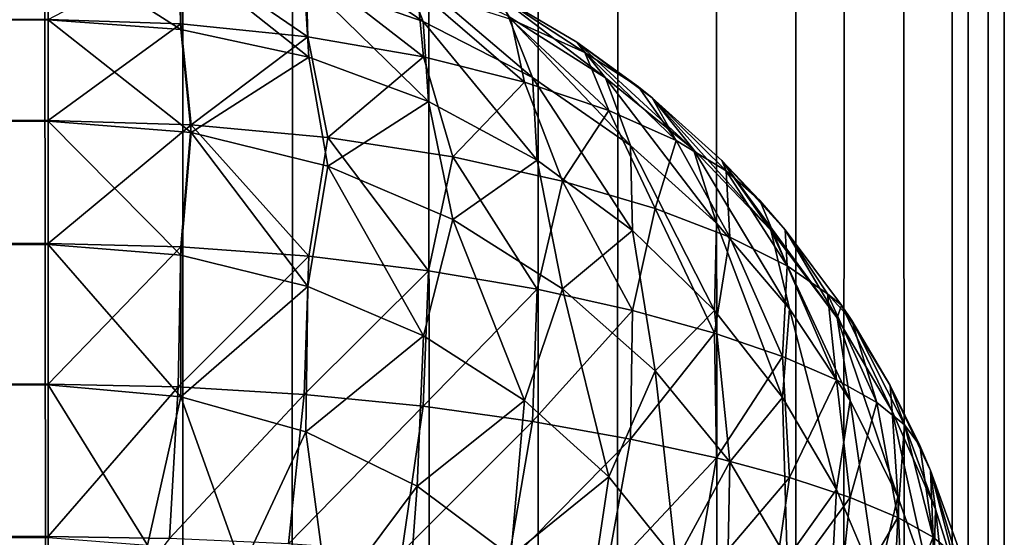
# Model space of a CAD drawing. Extents: x -265 to 265, y 0 to 1027.
# Tile 175 of 256: x 262.94 to 265, y 313.63 to 314.71. Entities that reach past the tile are written whole.
import ezdxf

# ---------------------------------------------------------------- set-up
doc = ezdxf.new("R2010")
doc.units = 0
doc.header["$LTSCALE"] = 65.185185
for name, color, linetype in [('133', 7, 'CONTINUOUS'), ('139', 7, 'CONTINUOUS'), ('146', 7, 'CONTINUOUS'), ('150', 7, 'CONTINUOUS'), ('155', 7, 'CONTINUOUS'), ('247', 7, 'CONTINUOUS'), ('248', 7, 'CONTINUOUS')]:
    doc.layers.add(name, color=color, linetype=linetype)

msp = doc.modelspace()

# ---------------------------------------------------------------- linework, layer by layer
at = {"layer": '133', "color": 7, "linetype": 'CONTINUOUS'}
for points in [[(-263, 314.7131, 15.755), (-263, 314.8705, 16.0491), (263, 314.7142, 15.7566), (-263, 314.7131, 15.755)], [(263, 314.5028, 15.4986), (-263, 314.7131, 15.755), (263, 314.7142, 15.7566), (263, 314.5028, 15.4986)], [(-263, 314.5014, 15.4972), (-263, 314.7131, 15.755), (263, 314.5028, 15.4986), (-263, 314.5014, 15.4972)], [(263, 314.245, 15.2869), (-263, 314.5014, 15.4972), (263, 314.5028, 15.4986), (263, 314.245, 15.2869)], [(-263, 314.2434, 15.2858), (-263, 314.5014, 15.4972), (263, 314.245, 15.2869), (-263, 314.2434, 15.2858)], [(263, 313.9509, 15.1295), (-263, 314.2434, 15.2858), (263, 314.245, 15.2869), (263, 313.9509, 15.1295)], [(-263, 313.949, 15.1288), (-263, 314.2434, 15.2858), (263, 313.9509, 15.1295), (-263, 313.949, 15.1288)], [(263, 313.6317, 15.0327), (-263, 313.949, 15.1288), (263, 313.9509, 15.1295), (263, 313.6317, 15.0327)], [(-263, 313.6297, 15.0323), (-263, 313.949, 15.1288), (263, 313.6317, 15.0327), (-263, 313.6297, 15.0323)], [(263, 313.3, 15), (-263, 313.6297, 15.0323), (263, 313.6317, 15.0327), (263, 313.3, 15)]]:
    msp.add_3dface(points, dxfattribs=at)
at = {"layer": '139', "color": 7, "linetype": 'CONTINUOUS'}
for points in [[(263, 314.8705, 23.9509), (-263, 314.7142, 24.2434), (263, 314.7131, 24.245), (263, 314.8705, 23.9509)], [(-263, 314.7142, 24.2434), (-263, 314.5028, 24.5014), (263, 314.7131, 24.245), (-263, 314.7142, 24.2434)], [(263, 314.7131, 24.245), (-263, 314.5028, 24.5014), (263, 314.5014, 24.5028), (263, 314.7131, 24.245)], [(-263, 314.5028, 24.5014), (-263, 314.245, 24.7131), (263, 314.5014, 24.5028), (-263, 314.5028, 24.5014)], [(263, 314.5014, 24.5028), (-263, 314.245, 24.7131), (263, 314.2434, 24.7142), (263, 314.5014, 24.5028)], [(-263, 314.245, 24.7131), (-263, 313.9509, 24.8705), (263, 314.2434, 24.7142), (-263, 314.245, 24.7131)], [(263, 314.2434, 24.7142), (-263, 313.9509, 24.8705), (263, 313.949, 24.8712), (263, 314.2434, 24.7142)], [(-263, 313.9509, 24.8705), (-263, 313.6317, 24.9673), (263, 313.949, 24.8712), (-263, 313.9509, 24.8705)], [(263, 313.949, 24.8712), (-263, 313.6317, 24.9673), (263, 313.6297, 24.9677), (263, 313.949, 24.8712)], [(-263, 313.6317, 24.9673), (-263, 313.3, 25), (263, 313.6297, 24.9677), (-263, 313.6317, 24.9673)]]:
    msp.add_3dface(points, dxfattribs=at)
at = {"layer": '146', "color": 7, "linetype": 'CONTINUOUS'}
for points in [[(264.1058, 314.6665, 16.75), (263.9377, 314.7666, 16.735), (264.1058, 314.6665, 23.25), (264.1058, 314.6665, 16.75)], [(264.1058, 314.6665, 23.25), (263.9377, 314.7666, 16.735), (263.9377, 314.7666, 23.265), (264.1058, 314.6665, 23.25)], [(264.2346, 314.5734, 16.764), (264.1058, 314.6665, 16.75), (264.2635, 314.5503, 23.2325), (264.2346, 314.5734, 16.764)], [(264.2635, 314.5503, 23.2325), (264.1058, 314.6665, 16.75), (264.1058, 314.6665, 23.25), (264.2635, 314.5503, 23.2325)], [(264.2635, 314.5503, 16.7675), (264.2346, 314.5734, 16.764), (264.2635, 314.5503, 23.2325), (264.2635, 314.5503, 16.7675)], [(264.4093, 314.4191, 16.7871), (264.2635, 314.5503, 16.7675), (264.4093, 314.4191, 23.2129), (264.4093, 314.4191, 16.7871)], [(264.4093, 314.4191, 23.2129), (264.2635, 314.5503, 16.7675), (264.2635, 314.5503, 23.2325), (264.4093, 314.4191, 23.2129)], [(264.4889, 314.3353, 16.7997), (264.4093, 314.4191, 16.7871), (264.5417, 314.274, 23.1911), (264.4889, 314.3353, 16.7997)], [(264.5417, 314.274, 23.1911), (264.4093, 314.4191, 16.7871), (264.4093, 314.4191, 23.2129), (264.5417, 314.274, 23.1911)], [(264.5417, 314.274, 16.8089), (264.4889, 314.3353, 16.7997), (264.5417, 314.274, 23.1911), (264.5417, 314.274, 16.8089)], [(264.6594, 314.1164, 16.8325), (264.5417, 314.274, 16.8089), (264.6594, 314.1164, 23.1675), (264.6594, 314.1164, 16.8325)], [(264.6594, 314.1164, 23.1675), (264.5417, 314.274, 16.8089), (264.5417, 314.274, 23.1911), (264.6594, 314.1164, 23.1675)], [(264.681, 314.0837, 16.8375), (264.6594, 314.1164, 16.8325), (264.7611, 313.9478, 23.1422), (264.681, 314.0837, 16.8375)], [(264.7611, 313.9478, 23.1422), (264.6594, 314.1164, 16.8325), (264.6594, 314.1164, 23.1675), (264.7611, 313.9478, 23.1422)], [(264.7611, 313.9478, 16.8578), (264.681, 314.0837, 16.8375), (264.7611, 313.9478, 23.1422), (264.7611, 313.9478, 16.8578)], [(264.8232, 313.8221, 16.8767), (264.7611, 313.9478, 16.8578), (264.8459, 313.7698, 23.1155), (264.8232, 313.8221, 16.8767)], [(264.8459, 313.7698, 23.1155), (264.7611, 313.9478, 16.8578), (264.7611, 313.9478, 23.1422), (264.8459, 313.7698, 23.1155)], [(264.8459, 313.7698, 16.8845), (264.8232, 313.8221, 16.8767), (264.8459, 313.7698, 23.1155), (264.8459, 313.7698, 16.8845)], [(264.9128, 313.5842, 16.9124), (264.8459, 313.7698, 16.8845), (264.9128, 313.5842, 23.0876), (264.9128, 313.5842, 16.9124)], [(264.9128, 313.5842, 23.0876), (264.8459, 313.7698, 16.8845), (264.8459, 313.7698, 23.1155), (264.9128, 313.5842, 23.0876)]]:
    msp.add_3dface(points, dxfattribs=at)
at = {"layer": '150', "color": 7, "linetype": 'CONTINUOUS'}
for points in [[(263.2777, 314.7048, 15.7791), (263, 314.7142, 15.7566), (263.2774, 314.8598, 16.076), (263.2777, 314.7048, 15.7791)], [(263.5429, 314.6777, 15.8446), (263.2777, 314.7048, 15.7791), (263.2774, 314.8598, 16.076), (263.5429, 314.6777, 15.8446)], [(263.539, 314.827, 16.1489), (263.5429, 314.6777, 15.8446), (263.2774, 314.8598, 16.076), (263.539, 314.827, 16.1489)], [(263.7849, 314.6358, 15.9484), (263.5429, 314.6777, 15.8446), (263.539, 314.827, 16.1489), (263.7849, 314.6358, 15.9484)], [(263.772, 314.7769, 16.263), (263.7849, 314.6358, 15.9484), (263.539, 314.827, 16.1489), (263.772, 314.7769, 16.263)], [(263.9962, 314.583, 16.0837), (263.7849, 314.6358, 15.9484), (263.772, 314.7769, 16.263), (263.9962, 314.583, 16.0837)], [(263.9678, 314.7145, 16.4095), (263.9962, 314.583, 16.0837), (263.772, 314.7769, 16.263), (263.9678, 314.7145, 16.4095)], [(263.9377, 314.7666, 16.735), (264.1058, 314.6665, 16.75), (264.1224, 314.6451, 16.5791), (263.9377, 314.7666, 16.735)], [(263.9377, 314.7666, 16.735), (264.1224, 314.6451, 16.5791), (263.9678, 314.7145, 16.4095), (263.9377, 314.7666, 16.735)], [(263, 314.5028, 15.4986), (263, 314.7142, 15.7566), (263.2777, 314.7048, 15.7791), (263, 314.5028, 15.4986)], [(264.1729, 314.5234, 16.2431), (263.9962, 314.583, 16.0837), (263.9678, 314.7145, 16.4095), (264.1729, 314.5234, 16.2431)], [(264.1224, 314.6451, 16.5791), (264.1729, 314.5234, 16.2431), (263.9678, 314.7145, 16.4095), (264.1224, 314.6451, 16.5791)], [(263.299, 314.4936, 15.5227), (263, 314.5028, 15.4986), (263.2777, 314.7048, 15.7791), (263.299, 314.4936, 15.5227)], [(263.5429, 314.6777, 15.8446), (263.299, 314.4936, 15.5227), (263.2777, 314.7048, 15.7791), (263.5429, 314.6777, 15.8446)], [(263.5848, 314.4671, 15.5931), (263.299, 314.4936, 15.5227), (263.5429, 314.6777, 15.8446), (263.5848, 314.4671, 15.5931)], [(263.7849, 314.6358, 15.9484), (263.5848, 314.4671, 15.5931), (263.5429, 314.6777, 15.8446), (263.7849, 314.6358, 15.9484)], [(264.1058, 314.6665, 16.75), (264.2346, 314.5734, 16.764), (264.1224, 314.6451, 16.5791), (264.1058, 314.6665, 16.75)], [(264.2346, 314.5734, 16.764), (264.3134, 314.4605, 16.4194), (264.1224, 314.6451, 16.5791), (264.2346, 314.5734, 16.764)], [(264.3134, 314.4605, 16.4194), (264.1729, 314.5234, 16.2431), (264.1224, 314.6451, 16.5791), (264.3134, 314.4605, 16.4194)], [(263.8463, 314.4263, 15.7045), (263.5848, 314.4671, 15.5931), (263.7849, 314.6358, 15.9484), (263.8463, 314.4263, 15.7045)], [(263.9962, 314.583, 16.0837), (263.8463, 314.4263, 15.7045), (263.7849, 314.6358, 15.9484), (263.9962, 314.583, 16.0837)], [(264.0759, 314.3755, 15.8498), (263.8463, 314.4263, 15.7045), (263.9962, 314.583, 16.0837), (264.0759, 314.3755, 15.8498)], [(264.1729, 314.5234, 16.2431), (264.0759, 314.3755, 15.8498), (263.9962, 314.583, 16.0837), (264.1729, 314.5234, 16.2431)], [(264.2346, 314.5734, 16.764), (264.2635, 314.5503, 16.7675), (264.3134, 314.4605, 16.4194), (264.2346, 314.5734, 16.764)], [(264.2635, 314.5503, 16.7675), (264.4093, 314.4191, 16.7871), (264.4184, 314.397, 16.6064), (264.2635, 314.5503, 16.7675)], [(264.2635, 314.5503, 16.7675), (264.4184, 314.397, 16.6064), (264.3134, 314.4605, 16.4194), (264.2635, 314.5503, 16.7675)], [(264.2695, 314.3184, 16.0214), (264.0759, 314.3755, 15.8498), (264.1729, 314.5234, 16.2431), (264.2695, 314.3184, 16.0214)], [(264.3134, 314.4605, 16.4194), (264.2695, 314.3184, 16.0214), (264.1729, 314.5234, 16.2431), (264.3134, 314.4605, 16.4194)], [(263, 314.245, 15.2869), (263, 314.5028, 15.4986), (263.299, 314.4936, 15.5227), (263, 314.245, 15.2869)], [(263.2772, 314.2382, 15.3066), (263, 314.245, 15.2869), (263.299, 314.4936, 15.5227), (263.2772, 314.2382, 15.3066)], [(263.545, 314.2186, 15.3645), (263.2772, 314.2382, 15.3066), (263.299, 314.4936, 15.5227), (263.545, 314.2186, 15.3645)], [(263.5848, 314.4671, 15.5931), (263.545, 314.2186, 15.3645), (263.299, 314.4936, 15.5227), (263.5848, 314.4671, 15.5931)], [(263.7954, 314.1881, 15.4573), (263.545, 314.2186, 15.3645), (263.5848, 314.4671, 15.5931), (263.7954, 314.1881, 15.4573)], [(263.8463, 314.4263, 15.7045), (263.7954, 314.1881, 15.4573), (263.5848, 314.4671, 15.5931), (263.8463, 314.4263, 15.7045)], [(264.4259, 314.2586, 16.2118), (264.2695, 314.3184, 16.0214), (264.3134, 314.4605, 16.4194), (264.4259, 314.2586, 16.2118)], [(264.4184, 314.397, 16.6064), (264.4259, 314.2586, 16.2118), (264.3134, 314.4605, 16.4194), (264.4184, 314.397, 16.6064)], [(264.0225, 314.1494, 15.5801), (263.7954, 314.1881, 15.4573), (263.8463, 314.4263, 15.7045), (264.0225, 314.1494, 15.5801)], [(264.0759, 314.3755, 15.8498), (264.0225, 314.1494, 15.5801), (263.8463, 314.4263, 15.7045), (264.0759, 314.3755, 15.8498)], [(264.4093, 314.4191, 16.7871), (264.4889, 314.3353, 16.7997), (264.4184, 314.397, 16.6064), (264.4093, 314.4191, 16.7871)], [(264.4889, 314.3353, 16.7997), (264.5456, 314.1984, 16.4147), (264.4184, 314.397, 16.6064), (264.4889, 314.3353, 16.7997)], [(264.5456, 314.1984, 16.4147), (264.4259, 314.2586, 16.2118), (264.4184, 314.397, 16.6064), (264.5456, 314.1984, 16.4147)], [(264.2226, 314.105, 15.7278), (264.0225, 314.1494, 15.5801), (264.0759, 314.3755, 15.8498), (264.2226, 314.105, 15.7278)], [(264.2695, 314.3184, 16.0214), (264.2226, 314.105, 15.7278), (264.0759, 314.3755, 15.8498), (264.2695, 314.3184, 16.0214)], [(264.3939, 314.0576, 15.895), (264.2226, 314.105, 15.7278), (264.2695, 314.3184, 16.0214), (264.3939, 314.0576, 15.895)], [(264.4259, 314.2586, 16.2118), (264.3939, 314.0576, 15.895), (264.2695, 314.3184, 16.0214), (264.4259, 314.2586, 16.2118)], [(264.4889, 314.3353, 16.7997), (264.5417, 314.274, 16.8089), (264.5456, 314.1984, 16.4147), (264.4889, 314.3353, 16.7997)], [(264.5358, 314.0088, 16.077), (264.3939, 314.0576, 15.895), (264.4259, 314.2586, 16.2118), (264.5358, 314.0088, 16.077)], [(264.5456, 314.1984, 16.4147), (264.5358, 314.0088, 16.077), (264.4259, 314.2586, 16.2118), (264.5456, 314.1984, 16.4147)], [(264.5417, 314.274, 16.8089), (264.6594, 314.1164, 16.8325), (264.63, 314.1396, 16.6247), (264.5417, 314.274, 16.8089)], [(264.5417, 314.274, 16.8089), (264.63, 314.1396, 16.6247), (264.5456, 314.1984, 16.4147), (264.5417, 314.274, 16.8089)], [(263, 313.9509, 15.1295), (263, 314.245, 15.2869), (263.2772, 314.2382, 15.3066), (263, 313.9509, 15.1295)], [(263.2717, 313.9453, 15.148), (263, 313.9509, 15.1295), (263.2772, 314.2382, 15.3066), (263.2717, 313.9453, 15.148)], [(263.545, 314.2186, 15.3645), (263.2717, 313.9453, 15.148), (263.2772, 314.2382, 15.3066), (263.545, 314.2186, 15.3645)], [(263.5354, 313.9293, 15.2026), (263.2717, 313.9453, 15.148), (263.545, 314.2186, 15.3645), (263.5354, 313.9293, 15.2026)], [(263.7954, 314.1881, 15.4573), (263.5354, 313.9293, 15.2026), (263.545, 314.2186, 15.3645), (263.7954, 314.1881, 15.4573)], [(264.6488, 313.96, 16.2696), (264.5358, 314.0088, 16.077), (264.5456, 314.1984, 16.4147), (264.6488, 313.96, 16.2696)], [(264.63, 314.1396, 16.6247), (264.6488, 313.96, 16.2696), (264.5456, 314.1984, 16.4147), (264.63, 314.1396, 16.6247)], [(263.7842, 313.9044, 15.2904), (263.5354, 313.9293, 15.2026), (263.7954, 314.1881, 15.4573), (263.7842, 313.9044, 15.2904)], [(264.0225, 314.1494, 15.5801), (263.7842, 313.9044, 15.2904), (263.7954, 314.1881, 15.4573), (264.0225, 314.1494, 15.5801)], [(264.0129, 313.8726, 15.4075), (263.7842, 313.9044, 15.2904), (264.0225, 314.1494, 15.5801), (264.0129, 313.8726, 15.4075)], [(264.2226, 314.105, 15.7278), (264.0129, 313.8726, 15.4075), (264.0225, 314.1494, 15.5801), (264.2226, 314.105, 15.7278)], [(264.6594, 314.1164, 16.8325), (264.681, 314.0837, 16.8375), (264.63, 314.1396, 16.6247), (264.6594, 314.1164, 16.8325)], [(264.681, 314.0837, 16.8375), (264.7337, 313.9121, 16.4692), (264.63, 314.1396, 16.6247), (264.681, 314.0837, 16.8375)], [(264.7337, 313.9121, 16.4692), (264.6488, 313.96, 16.2696), (264.63, 314.1396, 16.6247), (264.7337, 313.9121, 16.4692)], [(264.2181, 313.8359, 15.5496), (264.0129, 313.8726, 15.4075), (264.2226, 314.105, 15.7278), (264.2181, 313.8359, 15.5496)], [(264.3939, 314.0576, 15.895), (264.2181, 313.8359, 15.5496), (264.2226, 314.105, 15.7278), (264.3939, 314.0576, 15.895)], [(264.681, 314.0837, 16.8375), (264.7611, 313.9478, 16.8578), (264.7915, 313.8659, 16.6723), (264.681, 314.0837, 16.8375)], [(264.681, 314.0837, 16.8375), (264.7915, 313.8659, 16.6723), (264.7337, 313.9121, 16.4692), (264.681, 314.0837, 16.8375)], [(264.3978, 313.7963, 15.7123), (264.2181, 313.8359, 15.5496), (264.3939, 314.0576, 15.895), (264.3978, 313.7963, 15.7123)], [(264.5358, 314.0088, 16.077), (264.3978, 313.7963, 15.7123), (264.3939, 314.0576, 15.895), (264.5358, 314.0088, 16.077)], [(264.551, 313.755, 15.8916), (264.3978, 313.7963, 15.7123), (264.5358, 314.0088, 16.077), (264.551, 313.755, 15.8916)], [(264.6488, 313.96, 16.2696), (264.551, 313.755, 15.8916), (264.5358, 314.0088, 16.077), (264.6488, 313.96, 16.2696)], [(263, 313.6317, 15.0327), (263, 313.9509, 15.1295), (263.2717, 313.9453, 15.148), (263, 313.6317, 15.0327)], [(263.2541, 313.6278, 15.0488), (263, 313.6317, 15.0327), (263.2717, 313.9453, 15.148), (263.2541, 313.6278, 15.0488)], [(263.5354, 313.9293, 15.2026), (263.2541, 313.6278, 15.0488), (263.2717, 313.9453, 15.148), (263.5354, 313.9293, 15.2026)], [(264.6775, 313.7132, 16.0836), (264.551, 313.755, 15.8916), (264.6488, 313.96, 16.2696), (264.6775, 313.7132, 16.0836)], [(264.7337, 313.9121, 16.4692), (264.6775, 313.7132, 16.0836), (264.6488, 313.96, 16.2696), (264.7337, 313.9121, 16.4692)], [(264.7611, 313.9478, 16.8578), (264.8232, 313.8221, 16.8767), (264.7915, 313.8659, 16.6723), (264.7611, 313.9478, 16.8578)], [(263.5024, 313.6166, 15.0966), (263.2541, 313.6278, 15.0488), (263.5354, 313.9293, 15.2026), (263.5024, 313.6166, 15.0966)], [(263.7842, 313.9044, 15.2904), (263.5024, 313.6166, 15.0966), (263.5354, 313.9293, 15.2026), (263.7842, 313.9044, 15.2904)], [(263.7398, 313.5988, 15.1741), (263.5024, 313.6166, 15.0966), (263.7842, 313.9044, 15.2904), (263.7398, 313.5988, 15.1741)], [(264.0129, 313.8726, 15.4075), (263.7398, 313.5988, 15.1741), (263.7842, 313.9044, 15.2904), (264.0129, 313.8726, 15.4075)], [(264.7774, 313.6715, 16.2852), (264.6775, 313.7132, 16.0836), (264.7337, 313.9121, 16.4692), (264.7774, 313.6715, 16.2852)], [(264.7915, 313.8659, 16.6723), (264.7774, 313.6715, 16.2852), (264.7337, 313.9121, 16.4692), (264.7915, 313.8659, 16.6723)], [(263.962, 313.5758, 15.2789), (263.7398, 313.5988, 15.1741), (264.0129, 313.8726, 15.4075), (263.962, 313.5758, 15.2789)], [(264.2181, 313.8359, 15.5496), (263.962, 313.5758, 15.2789), (264.0129, 313.8726, 15.4075), (264.2181, 313.8359, 15.5496)], [(264.8512, 313.6305, 16.4931), (264.7774, 313.6715, 16.2852), (264.7915, 313.8659, 16.6723), (264.8512, 313.6305, 16.4931)], [(264.8232, 313.8221, 16.8767), (264.8512, 313.6305, 16.4931), (264.7915, 313.8659, 16.6723), (264.8232, 313.8221, 16.8767)], [(264.1661, 313.5487, 15.408), (263.962, 313.5758, 15.2789), (264.2181, 313.8359, 15.5496), (264.1661, 313.5487, 15.408)], [(264.3978, 313.7963, 15.7123), (264.1661, 313.5487, 15.408), (264.2181, 313.8359, 15.5496), (264.3978, 313.7963, 15.7123)], [(264.8232, 313.8221, 16.8767), (264.8459, 313.7698, 16.8845), (264.8512, 313.6305, 16.4931), (264.8232, 313.8221, 16.8767)], [(264.3498, 313.5185, 15.5582), (264.1661, 313.5487, 15.408), (264.3978, 313.7963, 15.7123), (264.3498, 313.5185, 15.5582)], [(264.551, 313.755, 15.8916), (264.3498, 313.5185, 15.5582), (264.3978, 313.7963, 15.7123), (264.551, 313.755, 15.8916)], [(264.8459, 313.7698, 16.8845), (264.9128, 313.5842, 16.9124), (264.8992, 313.5906, 16.7046), (264.8459, 313.7698, 16.8845)], [(264.8459, 313.7698, 16.8845), (264.8992, 313.5906, 16.7046), (264.8512, 313.6305, 16.4931), (264.8459, 313.7698, 16.8845)], [(264.5116, 313.4862, 15.7266), (264.3498, 313.5185, 15.5582), (264.551, 313.755, 15.8916), (264.5116, 313.4862, 15.7266)], [(264.6775, 313.7132, 16.0836), (264.5116, 313.4862, 15.7266), (264.551, 313.755, 15.8916), (264.6775, 313.7132, 16.0836)], [(264.6503, 313.4525, 15.9101), (264.5116, 313.4862, 15.7266), (264.6775, 313.7132, 16.0836), (264.6503, 313.4525, 15.9101)], [(264.7774, 313.6715, 16.2852), (264.6503, 313.4525, 15.9101), (264.6775, 313.7132, 16.0836), (264.7774, 313.6715, 16.2852)], [(264.7653, 313.4177, 16.1059), (264.6503, 313.4525, 15.9101), (264.7774, 313.6715, 16.2852), (264.7653, 313.4177, 16.1059)], [(264.8512, 313.6305, 16.4931), (264.7653, 313.4177, 16.1059), (264.7774, 313.6715, 16.2852), (264.8512, 313.6305, 16.4931)], [(263, 313.3, 15), (263, 313.6317, 15.0327), (263.2541, 313.6278, 15.0488), (263, 313.3, 15)], [(264.8561, 313.3825, 16.3113), (264.7653, 313.4177, 16.1059), (264.8512, 313.6305, 16.4931), (264.8561, 313.3825, 16.3113)], [(264.8992, 313.5906, 16.7046), (264.8561, 313.3825, 16.3113), (264.8512, 313.6305, 16.4931), (264.8992, 313.5906, 16.7046)]]:
    msp.add_3dface(points, dxfattribs=at)
at = {"layer": '155', "color": 7, "linetype": 'CONTINUOUS'}
for points in [[(263.7398, 314.8259, 23.5988), (263.5024, 314.9034, 23.6166), (263.7842, 314.7096, 23.9044), (263.7398, 314.8259, 23.5988)], [(263.7842, 314.7096, 23.9044), (263.5024, 314.9034, 23.6166), (263.5354, 314.7974, 23.9293), (263.7842, 314.7096, 23.9044)], [(263, 314.8705, 23.9509), (263, 314.7131, 24.245), (263.2772, 314.6934, 24.2382), (263, 314.8705, 23.9509)], [(263.2717, 314.852, 23.9453), (263, 314.8705, 23.9509), (263.2772, 314.6934, 24.2382), (263.2717, 314.852, 23.9453)], [(263.5354, 314.7974, 23.9293), (263.2717, 314.852, 23.9453), (263.545, 314.6355, 24.2186), (263.5354, 314.7974, 23.9293)], [(263.545, 314.6355, 24.2186), (263.2717, 314.852, 23.9453), (263.2772, 314.6934, 24.2382), (263.545, 314.6355, 24.2186)], [(263.962, 314.7211, 23.5758), (263.7398, 314.8259, 23.5988), (264.0129, 314.5925, 23.8726), (263.962, 314.7211, 23.5758)], [(264.0129, 314.5925, 23.8726), (263.7398, 314.8259, 23.5988), (263.7842, 314.7096, 23.9044), (264.0129, 314.5925, 23.8726)], [(263.7842, 314.7096, 23.9044), (263.5354, 314.7974, 23.9293), (263.7954, 314.5427, 24.1881), (263.7842, 314.7096, 23.9044)], [(263.7954, 314.5427, 24.1881), (263.5354, 314.7974, 23.9293), (263.545, 314.6355, 24.2186), (263.7954, 314.5427, 24.1881)], [(264.1058, 314.6665, 23.25), (263.9377, 314.7666, 23.265), (264.1661, 314.592, 23.5487), (264.1058, 314.6665, 23.25)], [(264.1661, 314.592, 23.5487), (263.9377, 314.7666, 23.265), (263.962, 314.7211, 23.5758), (264.1661, 314.592, 23.5487)], [(263, 314.7131, 24.245), (263, 314.5014, 24.5028), (263.299, 314.4773, 24.4936), (263, 314.7131, 24.245)], [(263.2772, 314.6934, 24.2382), (263, 314.7131, 24.245), (263.299, 314.4773, 24.4936), (263.2772, 314.6934, 24.2382)], [(264.0129, 314.5925, 23.8726), (263.7842, 314.7096, 23.9044), (264.0225, 314.4199, 24.1494), (264.0129, 314.5925, 23.8726)], [(264.0225, 314.4199, 24.1494), (263.7842, 314.7096, 23.9044), (263.7954, 314.5427, 24.1881), (264.0225, 314.4199, 24.1494)], [(264.1661, 314.592, 23.5487), (263.962, 314.7211, 23.5758), (264.2181, 314.4504, 23.8359), (264.1661, 314.592, 23.5487)], [(264.2181, 314.4504, 23.8359), (263.962, 314.7211, 23.5758), (264.0129, 314.5925, 23.8726), (264.2181, 314.4504, 23.8359)], [(263.545, 314.6355, 24.2186), (263.2772, 314.6934, 24.2382), (263.299, 314.4773, 24.4936), (263.545, 314.6355, 24.2186)], [(264.2635, 314.5503, 23.2325), (264.1058, 314.6665, 23.25), (264.3498, 314.4418, 23.5185), (264.2635, 314.5503, 23.2325)], [(264.3498, 314.4418, 23.5185), (264.1058, 314.6665, 23.25), (264.1661, 314.592, 23.5487), (264.3498, 314.4418, 23.5185)], [(263.5848, 314.4069, 24.4671), (263.545, 314.6355, 24.2186), (263.299, 314.4773, 24.4936), (263.5848, 314.4069, 24.4671)], [(263.7954, 314.5427, 24.1881), (263.545, 314.6355, 24.2186), (263.5848, 314.4069, 24.4671), (263.7954, 314.5427, 24.1881)], [(264.2181, 314.4504, 23.8359), (264.0129, 314.5925, 23.8726), (264.2226, 314.2722, 24.105), (264.2181, 314.4504, 23.8359)], [(264.2226, 314.2722, 24.105), (264.0129, 314.5925, 23.8726), (264.0225, 314.4199, 24.1494), (264.2226, 314.2722, 24.105)], [(264.3498, 314.4418, 23.5185), (264.1661, 314.592, 23.5487), (264.3978, 314.2877, 23.7963), (264.3498, 314.4418, 23.5185)], [(264.3978, 314.2877, 23.7963), (264.1661, 314.592, 23.5487), (264.2181, 314.4504, 23.8359), (264.3978, 314.2877, 23.7963)], [(263.8463, 314.2955, 24.4263), (263.7954, 314.5427, 24.1881), (263.5848, 314.4069, 24.4671), (263.8463, 314.2955, 24.4263)], [(264.0225, 314.4199, 24.1494), (263.7954, 314.5427, 24.1881), (263.8463, 314.2955, 24.4263), (264.0225, 314.4199, 24.1494)], [(264.4093, 314.4191, 23.2129), (264.2635, 314.5503, 23.2325), (264.5116, 314.2734, 23.4862), (264.4093, 314.4191, 23.2129)], [(264.5116, 314.2734, 23.4862), (264.2635, 314.5503, 23.2325), (264.3498, 314.4418, 23.5185), (264.5116, 314.2734, 23.4862)], [(263, 314.5014, 24.5028), (263, 314.2434, 24.7142), (263.2777, 314.2209, 24.7048), (263, 314.5014, 24.5028)], [(263.299, 314.4773, 24.4936), (263, 314.5014, 24.5028), (263.2777, 314.2209, 24.7048), (263.299, 314.4773, 24.4936)], [(263.5429, 314.1554, 24.6777), (263.299, 314.4773, 24.4936), (263.2777, 314.2209, 24.7048), (263.5429, 314.1554, 24.6777)], [(263.5848, 314.4069, 24.4671), (263.299, 314.4773, 24.4936), (263.5429, 314.1554, 24.6777), (263.5848, 314.4069, 24.4671)], [(264.3978, 314.2877, 23.7963), (264.2181, 314.4504, 23.8359), (264.3939, 314.105, 24.0576), (264.3978, 314.2877, 23.7963)], [(264.3939, 314.105, 24.0576), (264.2181, 314.4504, 23.8359), (264.2226, 314.2722, 24.105), (264.3939, 314.105, 24.0576)], [(264.5116, 314.2734, 23.4862), (264.3498, 314.4418, 23.5185), (264.551, 314.1084, 23.755), (264.5116, 314.2734, 23.4862)], [(264.551, 314.1084, 23.755), (264.3498, 314.4418, 23.5185), (264.3978, 314.2877, 23.7963), (264.551, 314.1084, 23.755)], [(264.0759, 314.1502, 24.3755), (264.0225, 314.4199, 24.1494), (263.8463, 314.2955, 24.4263), (264.0759, 314.1502, 24.3755)], [(264.2226, 314.2722, 24.105), (264.0225, 314.4199, 24.1494), (264.0759, 314.1502, 24.3755), (264.2226, 314.2722, 24.105)], [(264.5417, 314.274, 23.1911), (264.4093, 314.4191, 23.2129), (264.6503, 314.0899, 23.4525), (264.5417, 314.274, 23.1911)], [(264.6503, 314.0899, 23.4525), (264.4093, 314.4191, 23.2129), (264.5116, 314.2734, 23.4862), (264.6503, 314.0899, 23.4525)], [(263.7849, 314.0516, 24.6358), (263.5848, 314.4069, 24.4671), (263.5429, 314.1554, 24.6777), (263.7849, 314.0516, 24.6358)], [(263.8463, 314.2955, 24.4263), (263.5848, 314.4069, 24.4671), (263.7849, 314.0516, 24.6358), (263.8463, 314.2955, 24.4263)], [(263.9962, 313.9163, 24.583), (263.8463, 314.2955, 24.4263), (263.7849, 314.0516, 24.6358), (263.9962, 313.9163, 24.583)], [(264.0759, 314.1502, 24.3755), (263.8463, 314.2955, 24.4263), (263.9962, 313.9163, 24.583), (264.0759, 314.1502, 24.3755)], [(264.5358, 313.923, 24.0088), (264.3978, 314.2877, 23.7963), (264.3939, 314.105, 24.0576), (264.5358, 313.923, 24.0088)], [(264.551, 314.1084, 23.755), (264.3978, 314.2877, 23.7963), (264.5358, 313.923, 24.0088), (264.551, 314.1084, 23.755)], [(264.2695, 313.9786, 24.3184), (264.2226, 314.2722, 24.105), (264.0759, 314.1502, 24.3755), (264.2695, 313.9786, 24.3184)], [(264.3939, 314.105, 24.0576), (264.2226, 314.2722, 24.105), (264.2695, 313.9786, 24.3184), (264.3939, 314.105, 24.0576)], [(264.6503, 314.0899, 23.4525), (264.5116, 314.2734, 23.4862), (264.6775, 313.9164, 23.7132), (264.6503, 314.0899, 23.4525)], [(264.6775, 313.9164, 23.7132), (264.5116, 314.2734, 23.4862), (264.551, 314.1084, 23.755), (264.6775, 313.9164, 23.7132)], [(264.6594, 314.1164, 23.1675), (264.5417, 314.274, 23.1911), (264.6503, 314.0899, 23.4525), (264.6594, 314.1164, 23.1675)], [(263, 314.2434, 24.7142), (263, 313.949, 24.8712), (263.2774, 313.924, 24.8598), (263, 314.2434, 24.7142)], [(263.2777, 314.2209, 24.7048), (263, 314.2434, 24.7142), (263.2774, 313.924, 24.8598), (263.2777, 314.2209, 24.7048)], [(263.5429, 314.1554, 24.6777), (263.2777, 314.2209, 24.7048), (263.2774, 313.924, 24.8598), (263.5429, 314.1554, 24.6777)], [(263.539, 313.8511, 24.827), (263.5429, 314.1554, 24.6777), (263.2774, 313.924, 24.8598), (263.539, 313.8511, 24.827)], [(263.7849, 314.0516, 24.6358), (263.5429, 314.1554, 24.6777), (263.539, 313.8511, 24.827), (263.7849, 314.0516, 24.6358)], [(264.1729, 313.7569, 24.5234), (264.0759, 314.1502, 24.3755), (263.9962, 313.9163, 24.583), (264.1729, 313.7569, 24.5234)], [(264.2695, 313.9786, 24.3184), (264.0759, 314.1502, 24.3755), (264.1729, 313.7569, 24.5234), (264.2695, 313.9786, 24.3184)], [(264.7653, 313.8941, 23.4177), (264.6594, 314.1164, 23.1675), (264.6503, 314.0899, 23.4525), (264.7653, 313.8941, 23.4177)], [(264.7611, 313.9478, 23.1422), (264.6594, 314.1164, 23.1675), (264.7653, 313.8941, 23.4177), (264.7611, 313.9478, 23.1422)], [(264.4259, 313.7882, 24.2586), (264.3939, 314.105, 24.0576), (264.2695, 313.9786, 24.3184), (264.4259, 313.7882, 24.2586)], [(264.5358, 313.923, 24.0088), (264.3939, 314.105, 24.0576), (264.4259, 313.7882, 24.2586), (264.5358, 313.923, 24.0088)], [(264.6488, 313.7304, 23.96), (264.551, 314.1084, 23.755), (264.5358, 313.923, 24.0088), (264.6488, 313.7304, 23.96)], [(264.6775, 313.9164, 23.7132), (264.551, 314.1084, 23.755), (264.6488, 313.7304, 23.96), (264.6775, 313.9164, 23.7132)], [(264.7653, 313.8941, 23.4177), (264.6503, 314.0899, 23.4525), (264.7774, 313.7148, 23.6715), (264.7653, 313.8941, 23.4177)], [(264.7774, 313.7148, 23.6715), (264.6503, 314.0899, 23.4525), (264.6775, 313.9164, 23.7132), (264.7774, 313.7148, 23.6715)], [(263.772, 313.737, 24.7769), (263.7849, 314.0516, 24.6358), (263.539, 313.8511, 24.827), (263.772, 313.737, 24.7769)], [(263.9962, 313.9163, 24.583), (263.7849, 314.0516, 24.6358), (263.772, 313.737, 24.7769), (263.9962, 313.9163, 24.583)], [(264.3134, 313.5806, 24.4605), (264.2695, 313.9786, 24.3184), (264.1729, 313.7569, 24.5234), (264.3134, 313.5806, 24.4605)], [(264.4259, 313.7882, 24.2586), (264.2695, 313.9786, 24.3184), (264.3134, 313.5806, 24.4605), (264.4259, 313.7882, 24.2586)], [(263, 313.949, 24.8712), (263, 313.6297, 24.9677), (263.2074, 313.6134, 24.9597), (263, 313.949, 24.8712)], [(263.2774, 313.924, 24.8598), (263, 313.949, 24.8712), (263.2074, 313.6134, 24.9597), (263.2774, 313.924, 24.8598)], [(264.8459, 313.7698, 23.1155), (264.7611, 313.9478, 23.1422), (264.8561, 313.6887, 23.3825), (264.8459, 313.7698, 23.1155)], [(264.8561, 313.6887, 23.3825), (264.7611, 313.9478, 23.1422), (264.7653, 313.8941, 23.4177), (264.8561, 313.6887, 23.3825)], [(263.4057, 313.5656, 24.9362), (263.2774, 313.924, 24.8598), (263.2074, 313.6134, 24.9597), (263.4057, 313.5656, 24.9362)], [(263.539, 313.8511, 24.827), (263.2774, 313.924, 24.8598), (263.4057, 313.5656, 24.9362), (263.539, 313.8511, 24.827)], [(263.9678, 313.5905, 24.7145), (263.9962, 313.9163, 24.583), (263.772, 313.737, 24.7769), (263.9678, 313.5905, 24.7145)], [(264.1729, 313.7569, 24.5234), (263.9962, 313.9163, 24.583), (263.9678, 313.5905, 24.7145), (264.1729, 313.7569, 24.5234)], [(264.5456, 313.5853, 24.1984), (264.5358, 313.923, 24.0088), (264.4259, 313.7882, 24.2586), (264.5456, 313.5853, 24.1984)], [(264.6488, 313.7304, 23.96), (264.5358, 313.923, 24.0088), (264.5456, 313.5853, 24.1984), (264.6488, 313.7304, 23.96)], [(264.7337, 313.5308, 23.9121), (264.6775, 313.9164, 23.7132), (264.6488, 313.7304, 23.96), (264.7337, 313.5308, 23.9121)], [(264.7774, 313.7148, 23.6715), (264.6775, 313.9164, 23.7132), (264.7337, 313.5308, 23.9121), (264.7774, 313.7148, 23.6715)], [(264.8561, 313.6887, 23.3825), (264.7653, 313.8941, 23.4177), (264.8512, 313.5069, 23.6305), (264.8561, 313.6887, 23.3825)], [(264.8512, 313.5069, 23.6305), (264.7653, 313.8941, 23.4177), (264.7774, 313.7148, 23.6715), (264.8512, 313.5069, 23.6305)], [(263.5873, 313.4896, 24.8993), (263.539, 313.8511, 24.827), (263.4057, 313.5656, 24.9362), (263.5873, 313.4896, 24.8993)], [(263.772, 313.737, 24.7769), (263.539, 313.8511, 24.827), (263.5873, 313.4896, 24.8993), (263.772, 313.737, 24.7769)], [(264.4184, 313.3936, 24.397), (264.4259, 313.7882, 24.2586), (264.3134, 313.5806, 24.4605), (264.4184, 313.3936, 24.397)], [(264.5456, 313.5853, 24.1984), (264.4259, 313.7882, 24.2586), (264.4184, 313.3936, 24.397), (264.5456, 313.5853, 24.1984)], [(264.9128, 313.5842, 23.0876), (264.8459, 313.7698, 23.1155), (264.9222, 313.4764, 23.3471), (264.9128, 313.5842, 23.0876)], [(264.9222, 313.4764, 23.3471), (264.8459, 313.7698, 23.1155), (264.8561, 313.6887, 23.3825), (264.9222, 313.4764, 23.3471)], [(264.1224, 313.4209, 24.6451), (264.1729, 313.7569, 24.5234), (263.9678, 313.5905, 24.7145), (264.1224, 313.4209, 24.6451)], [(264.3134, 313.5806, 24.4605), (264.1729, 313.7569, 24.5234), (264.1224, 313.4209, 24.6451), (264.3134, 313.5806, 24.4605)], [(263.746, 313.3899, 24.8518), (263.772, 313.737, 24.7769), (263.5873, 313.4896, 24.8993), (263.746, 313.3899, 24.8518)], [(263.9678, 313.5905, 24.7145), (263.772, 313.737, 24.7769), (263.746, 313.3899, 24.8518), (263.9678, 313.5905, 24.7145)], [(264.63, 313.3753, 24.1396), (264.6488, 313.7304, 23.96), (264.5456, 313.5853, 24.1984), (264.63, 313.3753, 24.1396)], [(264.7337, 313.5308, 23.9121), (264.6488, 313.7304, 23.96), (264.63, 313.3753, 24.1396), (264.7337, 313.5308, 23.9121)], [(264.7915, 313.3277, 23.8659), (264.7774, 313.7148, 23.6715), (264.7337, 313.5308, 23.9121), (264.7915, 313.3277, 23.8659)], [(264.8512, 313.5069, 23.6305), (264.7774, 313.7148, 23.6715), (264.7915, 313.3277, 23.8659), (264.8512, 313.5069, 23.6305)], [(264.8992, 313.2954, 23.5906), (264.8561, 313.6887, 23.3825), (264.8512, 313.5069, 23.6305), (264.8992, 313.2954, 23.5906)], [(264.9222, 313.4764, 23.3471), (264.8561, 313.6887, 23.3825), (264.8992, 313.2954, 23.5906), (264.9222, 313.4764, 23.3471)]]:
    msp.add_3dface(points, dxfattribs=at)
at = {"layer": '247', "color": 7, "linetype": 'CONTINUOUS'}
for points in [[(262.3448, 1, 8.521), (263.2818, 1, 6.9708), (262.3448, 1019, 8.521), (262.3448, 1, 8.521)], [(262.3448, 1019, 8.521), (263.2818, 1, 6.9708), (263.2818, 1019, 6.9708), (262.3448, 1019, 8.521)], [(263.2818, 1, 6.9708), (264.0252, 1, 5.3191), (263.2818, 1019, 6.9708), (263.2818, 1, 6.9708)], [(263.2818, 1019, 6.9708), (264.0252, 1, 5.3191), (264.0252, 1019, 5.3191), (263.2818, 1019, 6.9708)], [(264.0252, 1, 5.3191), (264.5641, 1, 3.5897), (264.0252, 1019, 5.3191), (264.0252, 1, 5.3191)], [(264.0252, 1019, 5.3191), (264.5641, 1, 3.5897), (264.5641, 1019, 3.5897), (264.0252, 1019, 5.3191)], [(264.5641, 1, 3.5897), (264.8906, 1, 1.8081), (264.5641, 1019, 3.5897), (264.5641, 1, 3.5897)], [(264.5641, 1019, 3.5897), (264.8906, 1, 1.8081), (264.8906, 1019, 1.8081), (264.5641, 1019, 3.5897)], [(264.8906, 1, 1.8081), (265, 1), (264.8906, 1019, 1.8081), (264.8906, 1, 1.8081)], [(264.8906, 1019, 1.8081), (265, 1), (265, 1019), (264.8906, 1019, 1.8081)]]:
    msp.add_3dface(points, dxfattribs=at)
at = {"layer": '248', "color": 7, "linetype": 'CONTINUOUS'}
for points in [[(263.2818, 1, -6.9708), (262.3448, 1, -8.521), (263.2818, 1019, -6.9708), (263.2818, 1, -6.9708)], [(263.2818, 1019, -6.9708), (262.3448, 1, -8.521), (262.3448, 1019, -8.521), (263.2818, 1019, -6.9708)], [(264.0252, 1, -5.3191), (263.2818, 1, -6.9708), (264.0252, 1019, -5.3191), (264.0252, 1, -5.3191)], [(264.0252, 1019, -5.3191), (263.2818, 1, -6.9708), (263.2818, 1019, -6.9708), (264.0252, 1019, -5.3191)], [(264.5641, 1, -3.5897), (264.0252, 1, -5.3191), (264.5641, 1019, -3.5897), (264.5641, 1, -3.5897)], [(264.5641, 1019, -3.5897), (264.0252, 1, -5.3191), (264.0252, 1019, -5.3191), (264.5641, 1019, -3.5897)], [(264.8906, 1, -1.8081), (264.5641, 1, -3.5897), (264.8906, 1019, -1.8081), (264.8906, 1, -1.8081)], [(264.8906, 1019, -1.8081), (264.5641, 1, -3.5897), (264.5641, 1019, -3.5897), (264.8906, 1019, -1.8081)], [(265, 1019), (265, 1), (264.8906, 1, -1.8081), (265, 1019)], [(265, 1019), (264.8906, 1, -1.8081), (264.8906, 1019, -1.8081), (265, 1019)]]:
    msp.add_3dface(points, dxfattribs=at)

doc.saveas('drawing.dxf')
